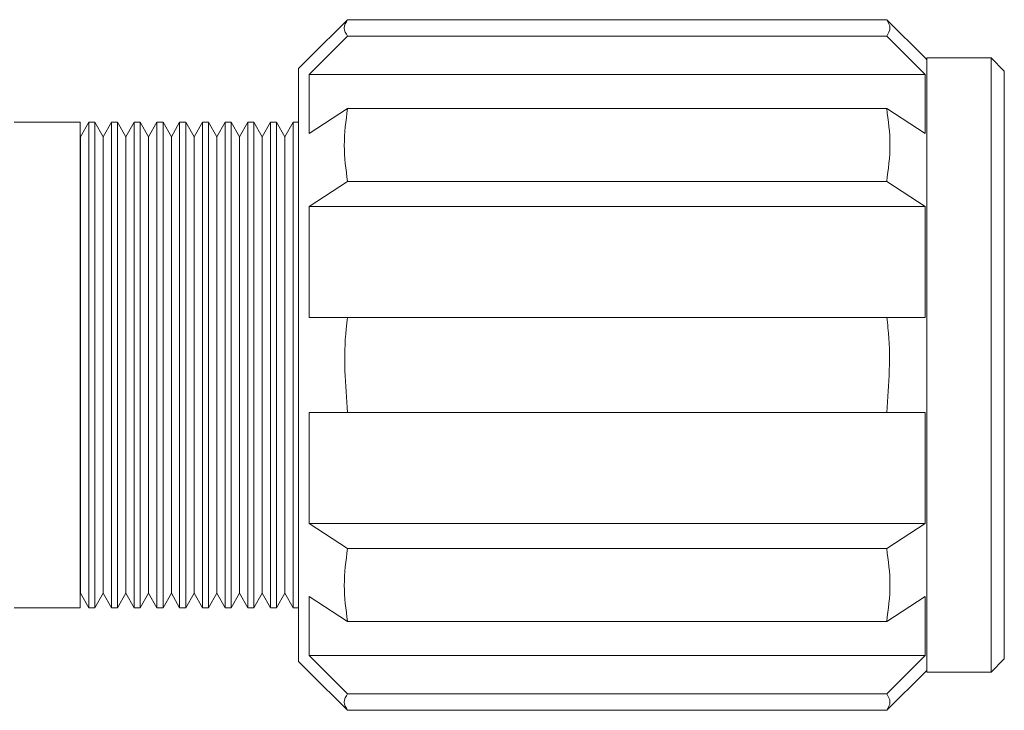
# Model space of a CAD drawing. Header units: inches. Extents: x 1.42 to 7.57, y 1.63 to 8.46.
# Tile 9 of 16: x 2.57 to 2.94, y 5.69 to 5.96. Entities that reach past the tile are written whole.
import ezdxf

# ---------------------------------------------------------------- set-up
doc = ezdxf.new("R2010")
doc.units = ezdxf.units.IN
doc.header["$MEASUREMENT"] = 0

msp = doc.modelspace()

# ---------------------------------------------------------------- linework, layer by layer
at = {"color": 7, "linetype": 'Continuous', "lineweight": 15}
for p, q in [((2.69081, 5.9559), (2.67631, 5.94147)), ((2.89456, 5.9559), (2.69081, 5.9559)), ((2.90906, 5.94147), (2.89456, 5.9559)), ((2.67631, 5.93522), (2.69081, 5.94965)), ((2.89456, 5.94965), (2.69081, 5.94965)), ((2.89456, 5.94965), (2.90906, 5.93522)), ((2.67631, 5.94149), (2.67226, 5.93744)), ((2.67633, 5.94149), (2.67631, 5.94149)), ((2.67631, 5.94147), (2.67631, 5.94149)), ((2.90906, 5.94149), (2.90904, 5.94149)), ((2.90976, 5.94079), (2.90906, 5.94149)), ((2.90906, 5.94149), (2.90906, 5.94147)), ((2.93401, 5.94149), (2.90976, 5.94149)), ((2.90976, 5.70924), (2.90976, 5.94149)), ((2.93901, 5.93649), (2.93401, 5.94149)), ((2.93401, 5.70924), (2.93401, 5.94149)), ((2.67226, 5.93744), (2.67226, 5.71329)), ((2.93901, 5.93649), (2.93901, 5.71424)), ((2.67631, 5.9129), (2.67631, 5.93522)), ((2.67631, 5.93522), (2.90906, 5.93522)), ((2.90906, 5.93522), (2.90906, 5.9129)), ((2.69081, 5.92232), (2.67631, 5.9129)), ((2.89456, 5.92232), (2.69081, 5.92232)), ((2.90906, 5.9129), (2.89456, 5.92232)), ((2.58976, 5.91712), (2.56476, 5.91712)), ((2.58976, 5.91712), (2.58976, 5.73362)), ((2.59299, 5.91712), (2.58985, 5.91168)), ((2.5953, 5.91712), (2.59299, 5.91712)), ((2.59299, 5.91712), (2.59299, 5.73362)), ((2.59844, 5.91168), (2.5953, 5.91712)), ((2.5953, 5.73362), (2.5953, 5.91712)), ((2.60158, 5.91712), (2.59844, 5.91168)), ((2.60389, 5.91712), (2.60158, 5.91712)), ((2.60158, 5.91712), (2.60158, 5.73362)), ((2.60703, 5.91168), (2.60389, 5.91712)), ((2.60389, 5.73362), (2.60389, 5.91712)), ((2.61017, 5.91712), (2.60703, 5.91168)), ((2.61248, 5.91712), (2.61017, 5.91712)), ((2.61017, 5.91712), (2.61017, 5.73362)), ((2.61562, 5.91168), (2.61248, 5.91712)), ((2.61248, 5.73362), (2.61248, 5.91712)), ((2.61875, 5.91712), (2.61562, 5.91168)), ((2.62106, 5.91712), (2.61875, 5.91712)), ((2.61875, 5.91712), (2.61875, 5.73362)), ((2.6242, 5.91168), (2.62106, 5.91712)), ((2.62106, 5.73362), (2.62106, 5.91712)), ((2.62734, 5.91712), (2.6242, 5.91168)), ((2.62965, 5.91712), (2.62734, 5.91712)), ((2.62734, 5.91712), (2.62734, 5.73362)), ((2.63279, 5.91168), (2.62965, 5.91712)), ((2.62965, 5.73362), (2.62965, 5.91712)), ((2.63593, 5.91712), (2.63279, 5.91168)), ((2.63824, 5.91712), (2.63593, 5.91712)), ((2.63593, 5.91712), (2.63593, 5.73362)), ((2.64138, 5.91168), (2.63824, 5.91712)), ((2.63824, 5.73362), (2.63824, 5.91712)), ((2.64452, 5.91712), (2.64138, 5.91168)), ((2.64683, 5.91712), (2.64452, 5.91712)), ((2.64452, 5.91712), (2.64452, 5.73362)), ((2.64997, 5.91168), (2.64683, 5.91712)), ((2.64683, 5.73362), (2.64683, 5.91712)), ((2.65311, 5.91712), (2.64997, 5.91168)), ((2.65542, 5.91712), (2.65311, 5.91712)), ((2.65311, 5.91712), (2.65311, 5.73362)), ((2.65856, 5.91168), (2.65542, 5.91712)), ((2.65542, 5.73362), (2.65542, 5.91712)), ((2.6617, 5.91712), (2.65856, 5.91168)), ((2.664, 5.91712), (2.6617, 5.91712)), ((2.6617, 5.91712), (2.6617, 5.73362)), ((2.66714, 5.91168), (2.664, 5.91712)), ((2.664, 5.73362), (2.664, 5.91712)), ((2.67028, 5.91712), (2.66714, 5.91168)), ((2.67226, 5.91712), (2.67028, 5.91712)), ((2.67028, 5.91712), (2.67028, 5.73362)), ((2.58985, 5.91168), (2.58976, 5.91184)), ((2.58985, 5.91168), (2.58985, 5.73906)), ((2.59844, 5.91168), (2.59844, 5.73906)), ((2.60703, 5.91168), (2.60703, 5.73906)), ((2.61562, 5.91168), (2.61562, 5.73906)), ((2.6242, 5.91168), (2.6242, 5.73906)), ((2.63279, 5.91168), (2.63279, 5.73906)), ((2.64138, 5.91168), (2.64138, 5.73906)), ((2.64997, 5.91168), (2.64997, 5.73906)), ((2.65856, 5.91168), (2.65856, 5.73906)), ((2.66714, 5.91168), (2.66714, 5.73906)), ((2.67631, 5.88532), (2.69081, 5.89474)), ((2.89456, 5.89474), (2.69081, 5.89474)), ((2.89456, 5.89474), (2.90906, 5.88532)), ((2.67631, 5.84337), (2.67631, 5.88532)), ((2.67631, 5.88532), (2.90906, 5.88532)), ((2.90906, 5.88532), (2.90906, 5.84337)), ((2.89456, 5.84337), (2.69081, 5.84337)), ((2.67631, 5.76542), (2.67631, 5.80737)), ((2.89456, 5.80737), (2.69081, 5.80737)), ((2.90906, 5.80737), (2.90906, 5.76542)), ((2.69081, 5.756), (2.67631, 5.76542)), ((2.90906, 5.76542), (2.67631, 5.76542)), ((2.90906, 5.76542), (2.89456, 5.756)), ((2.89456, 5.756), (2.69081, 5.756)), ((2.58976, 5.7389), (2.58985, 5.73906)), ((2.58985, 5.73906), (2.59299, 5.73362)), ((2.5953, 5.73362), (2.59844, 5.73906)), ((2.59844, 5.73906), (2.60158, 5.73362)), ((2.60389, 5.73362), (2.60703, 5.73906)), ((2.60703, 5.73906), (2.61017, 5.73362)), ((2.61248, 5.73362), (2.61562, 5.73906)), ((2.61562, 5.73906), (2.61875, 5.73362)), ((2.62106, 5.73362), (2.6242, 5.73906)), ((2.6242, 5.73906), (2.62734, 5.73362)), ((2.62965, 5.73362), (2.63279, 5.73906)), ((2.63279, 5.73906), (2.63593, 5.73362)), ((2.63824, 5.73362), (2.64138, 5.73906)), ((2.64138, 5.73906), (2.64452, 5.73362)), ((2.64683, 5.73362), (2.64997, 5.73906)), ((2.64997, 5.73906), (2.65311, 5.73362)), ((2.65542, 5.73362), (2.65856, 5.73906)), ((2.65856, 5.73906), (2.6617, 5.73362)), ((2.664, 5.73362), (2.66714, 5.73906)), ((2.66714, 5.73906), (2.67028, 5.73362)), ((2.67631, 5.73784), (2.69081, 5.72842)), ((2.67631, 5.71551), (2.67631, 5.73784)), ((2.89456, 5.72842), (2.90906, 5.73784)), ((2.90906, 5.73784), (2.90906, 5.71551)), ((2.56476, 5.73362), (2.58976, 5.73362)), ((2.59299, 5.73362), (2.5953, 5.73362)), ((2.60158, 5.73362), (2.60389, 5.73362)), ((2.61017, 5.73362), (2.61248, 5.73362)), ((2.61875, 5.73362), (2.62106, 5.73362)), ((2.62734, 5.73362), (2.62965, 5.73362)), ((2.63593, 5.73362), (2.63824, 5.73362)), ((2.64452, 5.73362), (2.64683, 5.73362)), ((2.65311, 5.73362), (2.65542, 5.73362)), ((2.6617, 5.73362), (2.664, 5.73362)), ((2.67028, 5.73362), (2.67226, 5.73362)), ((2.89456, 5.72842), (2.69081, 5.72842)), ((2.67226, 5.71329), (2.67631, 5.70924)), ((2.69081, 5.70108), (2.67631, 5.71551)), ((2.90906, 5.71551), (2.67631, 5.71551)), ((2.90906, 5.71551), (2.89456, 5.70108)), ((2.93401, 5.70924), (2.93901, 5.71424)), ((2.67631, 5.70926), (2.69081, 5.69483)), ((2.67631, 5.70924), (2.67631, 5.70926)), ((2.67631, 5.70924), (2.67633, 5.70924)), ((2.89456, 5.69483), (2.90906, 5.70926)), ((2.90904, 5.70924), (2.90906, 5.70924)), ((2.90906, 5.70924), (2.90976, 5.70994)), ((2.90906, 5.70926), (2.90906, 5.70924)), ((2.90976, 5.70924), (2.93401, 5.70924)), ((2.89456, 5.70108), (2.69081, 5.70108)), ((2.89456, 5.69483), (2.69081, 5.69483))]:
    msp.add_line(p, q, dxfattribs=at)
for points, knots in [([(2.69081, 5.94965), (2.69019, 5.95068), (2.68894, 5.95277), (2.69018, 5.95485), (2.69081, 5.9559)], [0, 0, 0, 0, 0.495253, 1, 1, 1, 1]), ([(2.89456, 5.9559), (2.89518, 5.95487), (2.89643, 5.95279), (2.89519, 5.9507), (2.89456, 5.94965)], [0, 0, 0, 0, 0.495253, 1, 1, 1, 1]), ([(2.69081, 5.89474), (2.69019, 5.89929), (2.68894, 5.90848), (2.69018, 5.91768), (2.69081, 5.92232)], [0, 0, 0, 0, 0.495253, 1, 1, 1, 1]), ([(2.89456, 5.92232), (2.89518, 5.91776), (2.89643, 5.90857), (2.89519, 5.89938), (2.89456, 5.89474)], [0, 0, 0, 0, 0.4952525, 1, 1, 1, 1]), ([(2.69081, 5.84337), (2.68654, 5.84337), (2.68171, 5.84337), (2.67688, 5.84337), (2.67631, 5.84337)], [0, 0, 0, 0, 0.88198, 1, 1, 1, 1]), ([(2.69081, 5.80737), (2.68999, 5.81794), (2.68907, 5.82998), (2.69061, 5.8419), (2.69081, 5.84337)], [0, 0, 0, 0, 0.877123, 1, 1, 1, 1]), ([(2.89456, 5.84337), (2.89473, 5.84206), (2.89629, 5.83015), (2.89538, 5.8181), (2.89456, 5.80737)], [0, 0, 0, 0, 0.109599, 1, 1, 1, 1]), ([(2.90906, 5.84337), (2.90455, 5.84337), (2.89972, 5.84337), (2.89489, 5.84337), (2.89456, 5.84337)], [0, 0, 0, 0, 0.932566, 1, 1, 1, 1]), ([(2.67631, 5.80737), (2.67688, 5.80737), (2.68171, 5.80737), (2.68654, 5.80737), (2.69081, 5.80737)], [0, 0, 0, 0, 0.11802, 1, 1, 1, 1]), ([(2.89456, 5.80737), (2.89489, 5.80737), (2.89972, 5.80737), (2.90455, 5.80737), (2.90906, 5.80737)], [0, 0, 0, 0, 0.067434, 1, 1, 1, 1]), ([(2.69081, 5.72842), (2.69019, 5.73297), (2.68894, 5.74216), (2.69018, 5.75136), (2.69081, 5.756)], [0, 0, 0, 0, 0.4952525, 1, 1, 1, 1]), ([(2.89456, 5.756), (2.89518, 5.75144), (2.89643, 5.74225), (2.89519, 5.73306), (2.89456, 5.72842)], [0, 0, 0, 0, 0.495253, 1, 1, 1, 1]), ([(2.69081, 5.69483), (2.69019, 5.69586), (2.68894, 5.69795), (2.69018, 5.70003), (2.69081, 5.70108)], [0, 0, 0, 0, 0.495253, 1, 1, 1, 1]), ([(2.89456, 5.70108), (2.89518, 5.70005), (2.89643, 5.69797), (2.89519, 5.69588), (2.89456, 5.69483)], [0, 0, 0, 0, 0.495253, 1, 1, 1, 1])]:
    msp.add_open_spline(points, degree=3, knots=knots, dxfattribs=at)

doc.saveas('drawing.dxf')
